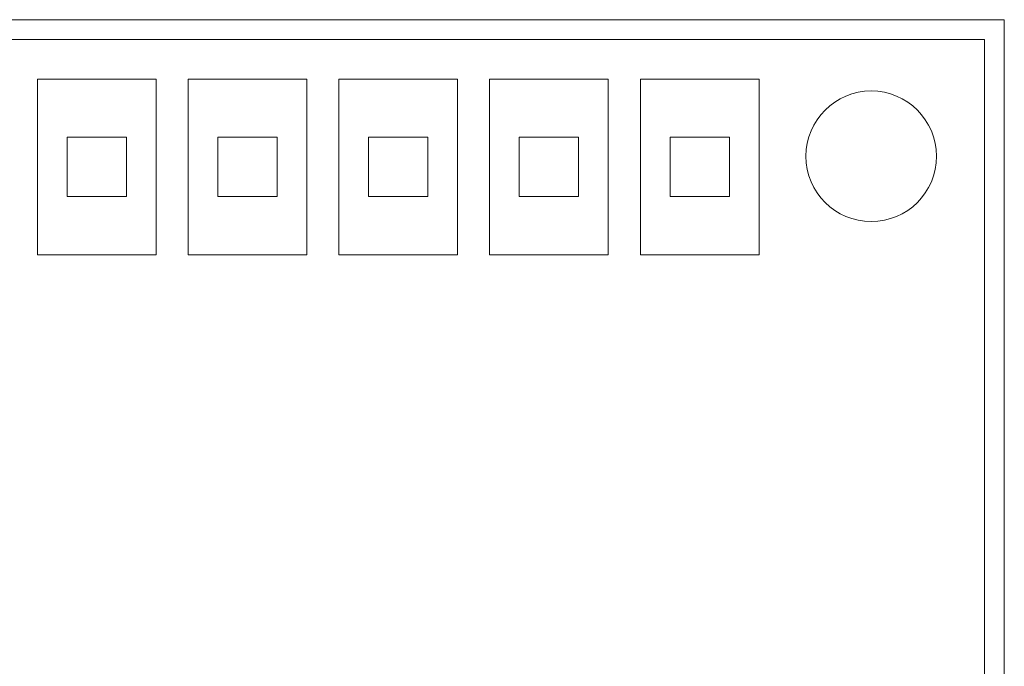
# Model space of a CAD drawing. Header units: millimetres. Extents: x -2516 to -1354, y 370 to 1898.
# Tile 48 of 53: x -1910 to -1885, y 1003 to 1020. Entities that reach past the tile are written whole.
import ezdxf

# ---------------------------------------------------------------- set-up
doc = ezdxf.new("R2010")
doc.units = ezdxf.units.MM

msp = doc.modelspace()

# ---------------------------------------------------------------- linework, layer by layer
at = {"color": 7, "linetype": 'Continuous', "lineweight": 5}
for p, q in [((-1885.108, 1019.694), (-1934.808, 1019.694)), ((-1885.108, 995.794), (-1885.108, 1019.694)), ((-1934.308, 1019.194), (-1885.608, 1019.194)), ((-1885.608, 996.294), (-1885.608, 1019.194)), ((-1909.548, 1018.194), (-1909.548, 1013.756)), ((-1906.548, 1018.194), (-1909.548, 1018.194)), ((-1906.548, 1013.756), (-1906.548, 1018.194)), ((-1905.738, 1018.194), (-1905.738, 1013.756)), ((-1902.738, 1018.194), (-1905.738, 1018.194)), ((-1902.738, 1013.756), (-1902.738, 1018.194)), ((-1901.928, 1018.194), (-1901.928, 1013.756)), ((-1898.928, 1018.194), (-1901.928, 1018.194)), ((-1898.928, 1013.756), (-1898.928, 1018.194)), ((-1898.118, 1018.194), (-1898.118, 1013.756)), ((-1895.118, 1018.194), (-1898.118, 1018.194)), ((-1895.118, 1013.756), (-1895.118, 1018.194)), ((-1894.308, 1018.194), (-1894.308, 1013.756)), ((-1891.308, 1018.194), (-1894.308, 1018.194)), ((-1891.308, 1013.756), (-1891.308, 1018.194)), ((-1908.798, 1016.725), (-1908.798, 1015.225)), ((-1907.298, 1016.725), (-1908.798, 1016.725)), ((-1907.298, 1015.225), (-1907.298, 1016.725)), ((-1904.988, 1016.725), (-1904.988, 1015.225)), ((-1903.488, 1016.725), (-1904.988, 1016.725)), ((-1903.488, 1015.225), (-1903.488, 1016.725)), ((-1901.178, 1016.725), (-1901.178, 1015.225)), ((-1899.678, 1016.725), (-1901.178, 1016.725)), ((-1899.678, 1015.225), (-1899.678, 1016.725)), ((-1897.368, 1016.725), (-1897.368, 1015.225)), ((-1895.868, 1016.725), (-1897.368, 1016.725)), ((-1895.868, 1015.225), (-1895.868, 1016.725)), ((-1892.058, 1016.725), (-1893.558, 1016.725)), ((-1893.558, 1016.725), (-1893.558, 1015.225)), ((-1892.058, 1015.225), (-1892.058, 1016.725)), ((-1908.798, 1015.225), (-1907.298, 1015.225)), ((-1904.988, 1015.225), (-1903.488, 1015.225)), ((-1901.178, 1015.225), (-1899.678, 1015.225)), ((-1897.368, 1015.225), (-1895.868, 1015.225)), ((-1893.558, 1015.225), (-1892.058, 1015.225)), ((-1909.548, 1013.756), (-1906.548, 1013.756)), ((-1905.738, 1013.756), (-1902.738, 1013.756)), ((-1901.928, 1013.756), (-1898.928, 1013.756)), ((-1898.118, 1013.756), (-1895.118, 1013.756)), ((-1894.308, 1013.756), (-1891.308, 1013.756))]:
    msp.add_line(p, q, dxfattribs=at)
msp.add_circle((-1888.473, 1016.244), 1.65, dxfattribs=at)

doc.saveas('drawing.dxf')
